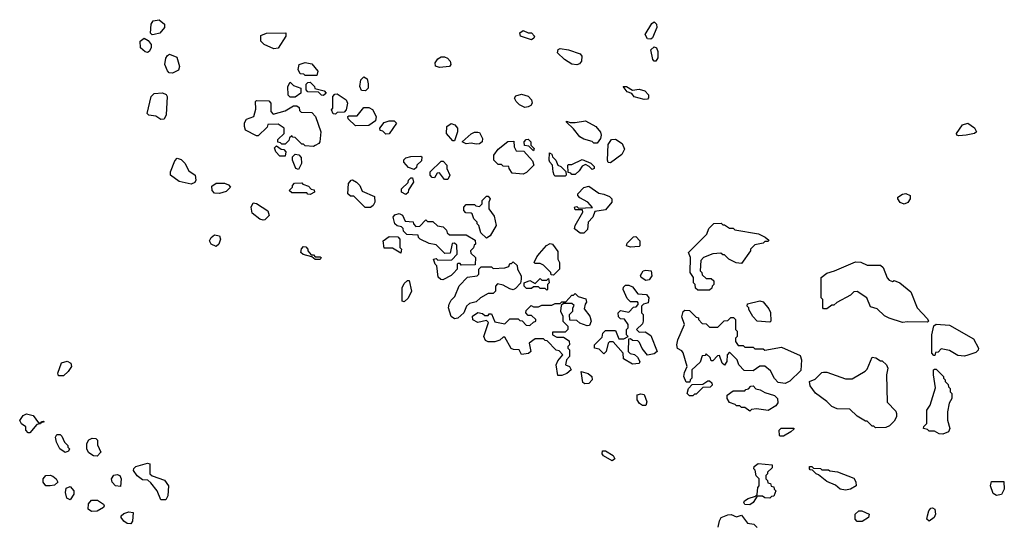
# Model space of a CAD drawing. Extents: x 2701205 to 2963787, y 496209 to 720276.
# Tile 69 of 154: x 2779134 to 2785002, y 653579 to 656592. Entities that reach past the tile are written whole.
import ezdxf

# ---------------------------------------------------------------- set-up
doc = ezdxf.new("R2010")
doc.units = 0

msp = doc.modelspace()

# ---------------------------------------------------------------- linework, layer by layer
at = {"layer": '0CON05XD'}
for points in [[(2779923, 656503), (2779913, 656513), (2779917.5, 656565), (2779930, 656585), (2779965, 656592.5), (2779997.5, 656565), (2779997.5, 656545), (2779968.3, 656511.7), (2779935, 656503.3), (2779923, 656503)], [(2782895, 656476), (2782875, 656478), (2782861.9, 656505), (2782901.1, 656568.9), (2782915, 656580), (2782928.9, 656565), (2782931.2, 656545), (2782905, 656483.8), (2782895, 656476)], [(2780648.3, 656418.3), (2780590, 656445), (2780570, 656465), (2780571.7, 656498.3), (2780605, 656512.5), (2780720, 656515), (2780720, 656495), (2780675, 656422.5), (2780648.3, 656418.3)], [(2782185, 656472.5), (2782117.5, 656495), (2782114, 656515), (2782135, 656527.5), (2782163.6, 656513.6), (2782185, 656513.3), (2782201.2, 656495), (2782198.3, 656481.7), (2782185, 656472.5)], [(2779895, 656397.5), (2779880.5, 656400.5), (2779853.8, 656425), (2779852.5, 656465), (2779875, 656482.5), (2779899.3, 656469.3), (2779916.7, 656445), (2779916.7, 656425), (2779905, 656402.5), (2779895, 656397.5)], [(2780045, 656273.3), (2780025, 656276.7), (2780015, 656286.7), (2779998.6, 656325), (2780005, 656362.5), (2780015, 656380), (2780027, 656387), (2780069.3, 656369.3), (2780087, 656313), (2780079.3, 656290.7), (2780045, 656273.3)], [(2782455, 656324.3), (2782425, 656327.1), (2782380, 656355), (2782338.8, 656395), (2782343.3, 656415), (2782355, 656421.2), (2782405, 656412), (2782475, 656388.8), (2782484.2, 656374.2), (2782482.5, 656345), (2782470, 656330), (2782455, 656324.3)], [(2782925, 656344.4), (2782914.5, 656344.5), (2782907.5, 656355), (2782896.2, 656413.8), (2782915, 656430), (2782928.6, 656425), (2782937.4, 656402.6), (2782937.9, 656365), (2782925, 656344.4)], [(2780905, 656260), (2780835, 656260), (2780827, 656267), (2780805, 656270), (2780792.5, 656295), (2780800, 656325), (2780835, 656337.5), (2780875, 656330), (2780910, 656285), (2780905, 656260)], [(2781635, 656306.7), (2781612.5, 656315), (2781610, 656335), (2781625, 656360), (2781645, 656371.2), (2781665, 656372), (2781684.1, 656364.1), (2781698.8, 656345), (2781703.3, 656325), (2781695, 656313.8), (2781635, 656306.7)], [(2780775, 656130), (2780745, 656130), (2780733, 656143), (2780732.5, 656195), (2780745, 656220), (2780765, 656200), (2780810, 656185), (2780810, 656155), (2780775, 656130)], [(2780945, 656140), (2780931.7, 656141.7), (2780915, 656160), (2780851.7, 656161.7), (2780840, 656175), (2780841.7, 656208.3), (2780851.7, 656218.3), (2780865, 656220), (2780890, 656195), (2780891.7, 656181.7), (2780948.3, 656168.3), (2780960, 656155), (2780945, 656140)], [(2781195, 656167.5), (2781170.7, 656170.7), (2781160, 656195), (2781167.5, 656235), (2781185, 656252.5), (2781205, 656240), (2781210.7, 656210.7), (2781210, 656185), (2781195, 656167.5)], [(2779975, 655997.5), (2779945, 656016.7), (2779903, 656023), (2779893.3, 656033.3), (2779917.5, 656135), (2779935, 656152.5), (2779985, 656157.5), (2780006.4, 656146.4), (2780012.5, 656135), (2780006.7, 656025), (2779995, 656000), (2779975, 655997.5)], [(2781015, 656030), (2781001.7, 656031.7), (2780992.5, 656055), (2781000, 656065), (2781000, 656135), (2781011.7, 656148.3), (2781025, 656150), (2781080, 656115), (2781087.5, 656095), (2781080, 656055), (2781068.3, 656041.7), (2781025, 656040), (2781015, 656030)], [(2782855, 656116), (2782795, 656133.3), (2782783, 656153), (2782755, 656162.5), (2782730, 656195), (2782750, 656195), (2782785, 656172.5), (2782825, 656178), (2782859.1, 656169.1), (2782882, 656145), (2782882.3, 656127.7), (2782875, 656118.8), (2782855, 656116)], [(2780885, 655837.5), (2780835, 655840), (2780825, 655850), (2780815, 655850), (2780775, 655890), (2780761.7, 655891.7), (2780755, 655900), (2780741.7, 655888.3), (2780738.3, 655871.7), (2780715, 655850), (2780695, 655850), (2780688.3, 655858.3), (2780671.7, 655861.7), (2780671.7, 655878.3), (2780710, 655915), (2780710, 655945), (2780675, 655970), (2780611.7, 655968.3), (2780608.3, 655951.7), (2780555, 655900), (2780545, 655900), (2780480, 655935), (2780472.5, 655955), (2780473, 655977), (2780485, 656000), (2780530, 656015), (2780541.7, 656058.3), (2780540, 656105), (2780545, 656110), (2780618.3, 656108.3), (2780630, 656095), (2780630, 656045), (2780645, 656030), (2780715, 656050), (2780765, 656080), (2780785, 656080), (2780798.3, 656068.3), (2780801.7, 656051.7), (2780811.7, 656041.7), (2780875, 656040), (2780897.5, 656015), (2780927.5, 655925), (2780922.5, 655865), (2780916.4, 655853.6), (2780895, 655842.5), (2780885, 655837.5)], [(2782145, 656070), (2782112.5, 656085), (2782092.5, 656105), (2782082.5, 656125), (2782090.7, 656139.3), (2782125, 656148.8), (2782165, 656136.7), (2782183.3, 656115), (2782187.5, 656095), (2782179.3, 656080.7), (2782165, 656073.3), (2782145, 656070)], [(2781135, 655960), (2781091.7, 656001.7), (2781090, 656015), (2781095, 656020), (2781145, 656020), (2781185, 656070), (2781215, 656070), (2781236.7, 656056.7), (2781257.5, 656015), (2781255, 655990), (2781215, 655962.5), (2781135, 655960)], [(2781315, 655910), (2781298.3, 655928.3), (2781281.7, 655931.7), (2781280, 655945), (2781305, 655980), (2781335, 655990), (2781365, 655990), (2781380, 655975), (2781335, 655912.5), (2781315, 655910)], [(2782575, 655857.5), (2782555, 655857.5), (2782545, 655866.7), (2782495, 655880), (2782472.5, 655895), (2782435, 655942.5), (2782391.7, 655981.7), (2782391.7, 655988.3), (2782415, 655980), (2782445, 655980), (2782505, 655990), (2782567.5, 655955), (2782595, 655922.5), (2782600, 655905), (2782596, 655884), (2782575, 655857.5)], [(2784730.7, 655900.7), (2784720, 655905), (2784717.5, 655915), (2784753.8, 655965), (2784785, 655975.7), (2784825, 655948), (2784835.8, 655925), (2784825, 655914), (2784775, 655903.8), (2784730.7, 655900.7)], [(2781725, 655870), (2781715, 655870), (2781677.5, 655915), (2781680, 655955), (2781705, 655973.3), (2781726.1, 655966.1), (2781742.5, 655945), (2781742.5, 655925), (2781725, 655870)], [(2781855, 655850), (2781825, 655857.5), (2781795, 655852.5), (2781770, 655865), (2781825, 655912.5), (2781845, 655922.5), (2781865, 655922.5), (2781875, 655920), (2781892.5, 655885), (2781890, 655865), (2781875, 655852.5), (2781855, 655850)], [(2782135, 655672.5), (2782068.3, 655678.3), (2782050, 655705), (2782048.3, 655718.3), (2782015, 655720), (2782005, 655730), (2781985, 655730), (2781960, 655755), (2781960, 655785), (2781985, 655820), (2782043, 655867), (2782078.3, 655868.3), (2782080, 655835), (2782091.7, 655811.7), (2782138.3, 655808.3), (2782190.7, 655750.7), (2782197.5, 655725), (2782155, 655682.5), (2782135, 655672.5)], [(2782195, 655810), (2782168.3, 655838.3), (2782141.7, 655841.7), (2782140, 655865), (2782151.7, 655878.3), (2782165, 655880), (2782180, 655865), (2782180, 655845), (2782200, 655825), (2782195, 655810)], [(2782655, 655740), (2782641.7, 655741.7), (2782637.5, 655755), (2782641.7, 655848.3), (2782661.7, 655878.3), (2782685, 655880), (2782725, 655853.8), (2782738.3, 655821.7), (2782721.7, 655788.3), (2782655, 655740)], [(2780715, 655780), (2780685, 655780), (2780660, 655805), (2780651.7, 655828.3), (2780665, 655840), (2780691.7, 655821.7), (2780708.3, 655818.3), (2780720, 655805), (2780715, 655780)], [(2782385, 655660), (2782325, 655660), (2782320, 655665), (2782312.5, 655685), (2782310, 655725), (2782293, 655743), (2782290, 655755), (2782291.7, 655798.3), (2782305, 655790), (2782310, 655775), (2782330, 655755), (2782340, 655725), (2782358.3, 655718.3), (2782388.3, 655688.3), (2782390, 655665), (2782385, 655660)], [(2780155, 655612.5), (2780085, 655627.5), (2780032.5, 655665), (2780032.5, 655685), (2780058.3, 655751.7), (2780073, 655767), (2780095, 655760), (2780117, 655737), (2780140.7, 655690.7), (2780180, 655665), (2780182.5, 655635), (2780177, 655623), (2780155, 655612.5)], [(2780795, 655700), (2780780, 655705), (2780760, 655755), (2780760, 655775), (2780775, 655790), (2780797, 655787), (2780811.7, 655771.7), (2780812.5, 655735), (2780795, 655700)], [(2781485, 655700), (2781451.7, 655711.7), (2781423, 655743), (2781423, 655757), (2781435, 655770), (2781465, 655777.5), (2781525, 655780), (2781530, 655775), (2781528.3, 655751.7), (2781500, 655725), (2781498.3, 655711.7), (2781485, 655700)], [(2781685, 655640), (2781665, 655640), (2781635, 655680), (2781621.7, 655678.3), (2781605, 655650), (2781591.7, 655651.7), (2781580, 655665), (2781580, 655685), (2781645, 655750), (2781658.3, 655748.3), (2781680, 655725), (2781680, 655705), (2781697.5, 655665), (2781685, 655640)], [(2782445, 655670), (2782425, 655670), (2782418.3, 655678.3), (2782401.7, 655681.7), (2782400, 655725), (2782405, 655730), (2782425, 655730), (2782485, 655760), (2782537, 655737), (2782557, 655717), (2782557.5, 655705), (2782545, 655700), (2782528.3, 655718.3), (2782505, 655730), (2782485, 655720), (2782468.3, 655691.7), (2782445, 655670)], [(2781225, 655472.5), (2781193, 655473), (2781125, 655540), (2781105, 655540), (2781090, 655555), (2781093, 655617), (2781110, 655635), (2781117, 655637), (2781140, 655625), (2781160, 655605), (2781175, 655570), (2781248.3, 655538.3), (2781250, 655505), (2781240, 655485), (2781225, 655472.5)], [(2781435, 655550), (2781410, 655565), (2781410, 655585), (2781448.3, 655621.7), (2781450, 655635), (2781465, 655650), (2781475, 655650), (2781480, 655625), (2781451.7, 655578.3), (2781448.3, 655561.7), (2781435, 655550)], [(2780323.6, 655556.4), (2780295, 655558.8), (2780280, 655575), (2780279.3, 655600.7), (2780305, 655617.5), (2780355, 655617.5), (2780378.3, 655608.3), (2780390, 655595), (2780365, 655567.5), (2780345, 655563.3), (2780323.6, 655556.4)], [(2780865, 655550), (2780851.7, 655551.7), (2780845, 655560), (2780755, 655560), (2780740, 655575), (2780760, 655595), (2780760, 655605), (2780771.7, 655618.3), (2780815, 655620), (2780821.7, 655611.7), (2780855, 655600), (2780871.7, 655581.7), (2780888.3, 655578.3), (2780890, 655565), (2780865, 655550)], [(2782495, 655320), (2782475, 655320), (2782440, 655345), (2782443.3, 655366.7), (2782490, 655445), (2782488.3, 655458.3), (2782445, 655460), (2782440, 655475), (2782455, 655480), (2782465, 655470), (2782547.5, 655472.5), (2782520, 655505), (2782471.2, 655531.2), (2782460, 655545), (2782460, 655555), (2782495, 655592.5), (2782525, 655600), (2782585, 655558.8), (2782615, 655553.3), (2782648.3, 655538.3), (2782662.5, 655525), (2782662.5, 655505), (2782625, 655460), (2782561.7, 655448.3), (2782550, 655415), (2782522.5, 655385), (2782518.3, 655341.7), (2782495, 655320)], [(2781915, 655290), (2781883, 655323), (2781870, 655365), (2781860, 655375), (2781860, 655385), (2781840, 655405), (2781830, 655435), (2781825, 655440), (2781791.7, 655441.7), (2781780, 655455), (2781780, 655475), (2781795, 655490), (2781845, 655490), (2781853, 655483), (2781875, 655480), (2781890, 655495), (2781890, 655515), (2781915, 655540), (2781925, 655540), (2781937.5, 655525), (2781930, 655505), (2781930, 655465), (2781961.7, 655421.7), (2781972.5, 655365), (2781936.7, 655303.3), (2781915, 655290)], [(2784405, 655493.3), (2784382.3, 655502.3), (2784367.5, 655525), (2784367.5, 655535), (2784395, 655552.5), (2784415, 655557.5), (2784440, 655545), (2784440, 655525), (2784426.4, 655503.6), (2784405, 655493.3)], [(2780585, 655396.7), (2780565, 655403.3), (2780519.3, 655439.3), (2780513.3, 655475), (2780525, 655500), (2780545, 655497.5), (2780613, 655453), (2780620, 655425), (2780595, 655400), (2780585, 655396.7)], [(2781655, 655042.5), (2781643, 655043), (2781628.3, 655058.3), (2781620, 655125), (2781610, 655135), (2781600, 655165), (2781615, 655170), (2781625, 655160), (2781708.3, 655161.7), (2781740, 655195), (2781738.3, 655248.3), (2781725, 655260), (2781711.7, 655258.3), (2781698.3, 655201.7), (2781668.3, 655198.3), (2781615, 655250), (2781575, 655257.5), (2781520, 655285), (2781510, 655295), (2781508.3, 655308.3), (2781441.7, 655311.7), (2781421.7, 655331.7), (2781418.3, 655348.3), (2781408.3, 655358.3), (2781383, 655363), (2781370, 655375), (2781360, 655415), (2781370, 655430), (2781395, 655437.5), (2781415, 655427.5), (2781431.7, 655391.7), (2781478.3, 655388.3), (2781480, 655375), (2781495, 655360), (2781518.3, 655361.7), (2781555, 655400), (2781565, 655390), (2781595, 655390), (2781623, 655363), (2781657, 655357), (2781668.3, 655348.3), (2781678.3, 655338.3), (2781681.7, 655321.7), (2781695, 655310), (2781795, 655310), (2781848.3, 655278.3), (2781850, 655255), (2781841.7, 655248.3), (2781838.3, 655231.7), (2781820, 655215), (2781821.7, 655201.7), (2781850, 655175), (2781848.3, 655131.7), (2781765, 655130), (2781758.3, 655138.3), (2781745, 655140), (2781740, 655135), (2781740, 655105), (2781719.3, 655080.7), (2781705, 655067.5), (2781655, 655042.5)], [(2783245, 654980), (2783175, 654980), (2783161.7, 654991.7), (2783160, 655015), (2783150, 655025), (2783150, 655055), (2783130, 655085), (2783132.5, 655175), (2783120, 655205), (2783230, 655315), (2783241.7, 655348.3), (2783271.7, 655378.3), (2783315, 655380), (2783325, 655370), (2783335, 655370), (2783365, 655350), (2783385, 655350), (2783395, 655340), (2783537, 655317), (2783577, 655297), (2783598.3, 655278.3), (2783595, 655270), (2783575, 655270), (2783565, 655260), (2783515, 655250), (2783490, 655225), (2783490, 655215), (2783435, 655140), (2783403, 655143), (2783360, 655165), (2783335, 655190), (2783325, 655190), (2783311.7, 655201.7), (2783265, 655197.5), (2783210, 655175), (2783193, 655157), (2783190, 655095), (2783200, 655085), (2783201.7, 655071.7), (2783225, 655050), (2783255, 655050), (2783270, 655035), (2783270, 655015), (2783260, 655005), (2783258.3, 654991.7), (2783245, 654980)], [(2780305, 655241.2), (2780275, 655254.5), (2780264.4, 655275), (2780275, 655293.8), (2780295, 655310), (2780323.8, 655303.8), (2780330.8, 655285), (2780321.1, 655255), (2780305, 655241.2)], [(2781405, 655200), (2781355, 655230), (2781305, 655230), (2781300, 655275), (2781335, 655300), (2781388.3, 655298.3), (2781400, 655285), (2781400, 655235), (2781410, 655225), (2781405, 655200)], [(2782775, 655237.5), (2782750, 655245), (2782755, 655260), (2782781.7, 655288.3), (2782791.7, 655298.3), (2782805, 655300), (2782830, 655275), (2782830, 655245), (2782825, 655240), (2782775, 655237.5)], [(2780925, 655162.5), (2780895, 655162.5), (2780875, 655180), (2780823, 655193), (2780810, 655205), (2780813, 655227), (2780825, 655240), (2780838.3, 655238.3), (2780850, 655225), (2780850, 655215), (2780871.7, 655191.7), (2780885, 655190), (2780895, 655180), (2780925, 655180), (2780930, 655175), (2780925, 655162.5)], [(2782315, 655070), (2782301.7, 655071.7), (2782300, 655085), (2782255, 655130), (2782235, 655140), (2782205, 655140), (2782200, 655145), (2782215, 655180), (2782230.7, 655199.3), (2782273.6, 655246.4), (2782295, 655257.5), (2782310, 655255), (2782341.7, 655211.7), (2782340, 655165), (2782350, 655145), (2782350, 655105), (2782315, 655070)], [(2781725, 654808.8), (2781705, 654822.5), (2781690, 654875), (2781693.6, 654896.4), (2781705, 654920), (2781727, 654943), (2781753, 655007), (2781801.7, 655058.3), (2781860, 655065), (2781870, 655075), (2781870, 655105), (2781885, 655120), (2781945, 655120), (2781955, 655110), (2782025, 655112.5), (2782048.3, 655121.7), (2782055, 655140), (2782065, 655140), (2782075, 655150), (2782098.3, 655128.3), (2782100, 655105), (2782122.5, 655065), (2782122.5, 655045), (2782118.3, 655021.7), (2782089.3, 654990.7), (2782075, 654982.5), (2782055, 654987.5), (2782015, 655010), (2781981.7, 655018.3), (2781970, 655005), (2781970, 654975), (2781955, 654960), (2781925, 654960), (2781880, 654935), (2781855, 654910), (2781815, 654900), (2781797.5, 654885), (2781780, 654845), (2781745, 654813.8), (2781725, 654808.8)], [(2782865, 655037.5), (2782837.5, 655055), (2782833, 655067), (2782850, 655095), (2782865, 655100), (2782897.5, 655095), (2782901.2, 655065), (2782885, 655042.5), (2782865, 655037.5)], [(2784395, 654787.5), (2784315, 654812.5), (2784287, 654827), (2784245, 654870), (2784205, 654880), (2784182.5, 654935), (2784125, 654972.5), (2784105, 654970), (2784085, 654950), (2784003, 654907), (2783985, 654890), (2783975, 654890), (2783945, 654870), (2783925, 654870), (2783920, 654875), (2783920, 654925), (2783910, 654935), (2783910, 655055), (2783945, 655082.5), (2783990, 655095), (2784115, 655150), (2784147, 655147), (2784185, 655130), (2784265, 655130), (2784280, 655115), (2784303, 655053), (2784315, 655040), (2784335, 655032.5), (2784345, 655037.5), (2784380, 655025), (2784445, 654970), (2784482.5, 654875), (2784545, 654810), (2784550, 654795), (2784545, 654790), (2784425, 654792.5), (2784395, 654787.5)], [(2781425, 654910), (2781412.5, 654915), (2781413.8, 654995), (2781425, 655020), (2781445, 655037.5), (2781455, 655037.5), (2781468.8, 654975), (2781448.3, 654931.7), (2781425, 654910)], [(2782275, 654980), (2782265, 654990), (2782235, 654990), (2782225, 655000), (2782195, 655000), (2782185, 654990), (2782155, 654990), (2782140, 655005), (2782140, 655025), (2782175, 655037.5), (2782205, 655020), (2782235, 655050), (2782245, 655040), (2782275, 655040), (2782285, 655050), (2782290, 655025), (2782280, 655015), (2782280, 654985), (2782275, 654980)], [(2782785, 654540), (2782731.7, 654571.7), (2782730, 654605), (2782671.7, 654671.7), (2782648.3, 654671.7), (2782640, 654665), (2782630, 654615), (2782615, 654600), (2782588.3, 654628.3), (2782560, 654635), (2782560, 654655), (2782605, 654700), (2782610, 654725), (2782625, 654740), (2782685, 654740), (2782705, 654690), (2782735, 654690), (2782760, 654705), (2782750, 654715), (2782750, 654745), (2782760, 654755), (2782760, 654775), (2782738.3, 654808.3), (2782715, 654810), (2782701.7, 654821.7), (2782700, 654845), (2782715, 654860), (2782765, 654850), (2782791.7, 654878.3), (2782808.3, 654881.7), (2782820, 654895), (2782820, 654905), (2782815, 654910), (2782775, 654910), (2782755, 654930), (2782730, 654985), (2782731.7, 654998.3), (2782745, 655010), (2782765, 655010), (2782785, 655000), (2782818.3, 654958.3), (2782870, 654955), (2782882.5, 654935), (2782880, 654905), (2782852.5, 654897.5), (2782840, 654885), (2782840, 654845), (2782850, 654835), (2782850, 654795), (2782845, 654780), (2782810, 654745), (2782825, 654730), (2782861.7, 654731.7), (2782895, 654710), (2782932.5, 654615), (2782915, 654600), (2782875, 654592.5), (2782843, 654633), (2782828.3, 654668.3), (2782818.3, 654678.3), (2782785, 654680), (2782775, 654690), (2782761.7, 654688.3), (2782760, 654615), (2782773, 654603), (2782797, 654597), (2782815, 654580), (2782830, 654555), (2782825, 654542.5), (2782785, 654540)], [(2782341.7, 654471.7), (2782331.2, 654535), (2782340.8, 654559.2), (2782370, 654595), (2782348.3, 654618.3), (2782331.7, 654621.7), (2782278.3, 654678.3), (2782265, 654680), (2782255, 654690), (2782205, 654690), (2782170, 654665), (2782180, 654615), (2782166.4, 654603.6), (2782125, 654597.5), (2782110, 654625), (2782077, 654627), (2782063.6, 654633.6), (2782025, 654700), (2782015, 654700), (2781995, 654682.5), (2781965, 654672.5), (2781925, 654672.5), (2781910.7, 654680.7), (2781900, 654705), (2781927.5, 654787.5), (2781915, 654800), (2781865, 654787.5), (2781833.6, 654803.6), (2781832.5, 654825), (2781865, 654847.5), (2781891.7, 654841.7), (2781905, 654830), (2781925, 654830), (2781931.7, 654838.3), (2781945, 654840), (2781965, 654792.5), (2782025, 654780), (2782055, 654810), (2782105, 654810), (2782115, 654800), (2782128.3, 654798.3), (2782151.7, 654771.7), (2782175, 654770), (2782195, 654790), (2782210, 654795), (2782210, 654805), (2782185, 654830), (2782165, 654830), (2782150, 654845), (2782151.7, 654858.3), (2782181.7, 654888.3), (2782195, 654880), (2782225, 654880), (2782245, 654890), (2782305, 654890), (2782325, 654900), (2782355, 654900), (2782365, 654910), (2782388.3, 654911.7), (2782425, 654950), (2782435, 654950), (2782445, 654960), (2782461.7, 654941.7), (2782508.3, 654928.3), (2782511.7, 654908.3), (2782503, 654897), (2782498.3, 654868.3), (2782532.5, 654825), (2782540, 654795), (2782529.3, 654770.7), (2782515, 654767.5), (2782473, 654783), (2782455, 654800), (2782411.7, 654801.7), (2782410, 654835), (2782430, 654855), (2782430, 654875), (2782438.3, 654888.3), (2782425, 654900), (2782375, 654900), (2782361.7, 654888.3), (2782357.5, 654855), (2782370, 654825), (2782370, 654795), (2782400, 654765), (2782400, 654745), (2782385, 654730), (2782310, 654730), (2782310, 654715), (2782335, 654700), (2782375, 654700), (2782408.3, 654678.3), (2782410, 654655), (2782400, 654645), (2782400, 654635), (2782410, 654625), (2782410, 654585), (2782392.5, 654565), (2782387.5, 654535), (2782410, 654525), (2782420, 654505), (2782395, 654483.3), (2782365, 654472.5), (2782341.7, 654471.7)], [(2783605, 654790), (2783530, 654795), (2783503, 654823), (2783480, 654865), (2783480, 654875), (2783470, 654885), (2783471.7, 654898.3), (2783545, 654917.5), (2783565, 654910), (2783598.3, 654868.3), (2783607.5, 654847.5), (2783610, 654795), (2783605, 654790)], [(2783695, 654423.3), (2783655, 654430), (2783633, 654453), (2783609.3, 654499.3), (2783575, 654526.7), (2783545, 654527.5), (2783505, 654500), (2783451.7, 654501.7), (2783420, 654535), (2783410, 654565), (2783365, 654610), (2783350, 654595), (2783347.5, 654555), (2783335, 654532.5), (2783320, 654545), (2783305, 654590), (2783291.7, 654588.3), (2783265, 654560), (2783255, 654560), (2783248.3, 654578.3), (2783225, 654600), (2783218.3, 654591.7), (2783201.7, 654588.3), (2783188.3, 654551.7), (2783140, 654505), (2783140, 654455), (2783130, 654445), (2783128.3, 654431.7), (2783105, 654432.5), (2783092, 654465), (2783095, 654490), (2783112.5, 654525), (2783087, 654607), (2783079.3, 654619.3), (2783055, 654633.3), (2783050.8, 654655), (2783056.2, 654685), (2783096.7, 654775), (2783080.5, 654820.5), (2783087, 654853), (2783098.3, 654861.7), (2783125, 654860), (2783165, 654820), (2783180, 654815), (2783180, 654805), (2783201.7, 654781.7), (2783225, 654780), (2783245, 654760), (2783295, 654760), (2783331.7, 654798.3), (2783355, 654800), (2783371.7, 654818.3), (2783388.3, 654818.3), (2783400, 654805), (2783400, 654745), (2783410, 654735), (2783410, 654705), (2783400, 654695), (2783400, 654675), (2783415, 654650), (2783445, 654650), (2783455, 654640), (2783505, 654640), (2783515, 654630), (2783565, 654630), (2783575, 654622.5), (2783675, 654640), (2783785, 654590), (2783792.5, 654565), (2783788.3, 654501.7), (2783723, 654437), (2783695, 654423.3)], [(2784765, 654587.5), (2784725, 654590), (2784675, 654620), (2784625, 654630), (2784608.3, 654611.7), (2784591.7, 654608.3), (2784588.3, 654591.7), (2784581.7, 654591.7), (2784570, 654605), (2784570, 654715), (2784581.7, 654768.3), (2784595, 654777.5), (2784675, 654772.5), (2784819.3, 654689.3), (2784847.5, 654635), (2784847, 654623), (2784831.7, 654608.3), (2784785, 654592.5), (2784765, 654587.5)], [(2784235, 654160), (2784225, 654170), (2784215, 654170), (2784185, 654200), (2784175, 654200), (2784125, 654230), (2784081.7, 654271.7), (2784005, 654272.5), (2783975, 654287.5), (2783945, 654317.5), (2783877, 654367), (2783845, 654410), (2783840, 654435), (2783875, 654450), (2783915, 654490), (2783925, 654492.5), (2783945, 654492.5), (2784055, 654452.5), (2784095, 654452.5), (2784173, 654497), (2784185, 654510), (2784215, 654580), (2784237, 654577), (2784265, 654560), (2784275, 654560), (2784300, 654535), (2784307.5, 654515), (2784300, 654475), (2784303, 654313), (2784355, 654260), (2784360, 654245), (2784360, 654225), (2784345, 654200), (2784318.3, 654171.7), (2784295, 654162.5), (2784235, 654160)], [(2779395, 654470), (2779365, 654470), (2779360, 654485), (2779383.6, 654546.4), (2779416.4, 654556.4), (2779437.5, 654545), (2779442.5, 654525), (2779422.5, 654495), (2779395, 654470)], [(2784635, 654122.5), (2784613, 654123), (2784585, 654140), (2784555, 654140), (2784545, 654150), (2784520, 654155), (2784521.7, 654168.3), (2784540, 654185), (2784540, 654265), (2784560, 654295), (2784591.7, 654398.3), (2784580, 654475), (2784580, 654505), (2784585, 654510), (2784595, 654510), (2784640, 654465), (2784640, 654455), (2784650, 654445), (2784650, 654435), (2784668.3, 654418.3), (2784670, 654405), (2784680, 654395), (2784680, 654375), (2784690, 654365), (2784690, 654335), (2784673, 654307), (2784663.3, 654255), (2784663.3, 654205), (2784677.5, 654155), (2784670, 654135), (2784635, 654122.5)], [(2782501.7, 654421.7), (2782489.3, 654429.3), (2782480, 654495), (2782522.7, 654482.7), (2782543.8, 654465), (2782546.2, 654445), (2782525, 654423.3), (2782501.7, 654421.7)], [(2783145, 654350), (2783125, 654350), (2783112.5, 654365), (2783120, 654395), (2783141.7, 654418.3), (2783205, 654420), (2783235, 654440), (2783245, 654440), (2783258.3, 654428.3), (2783260, 654415), (2783248.3, 654401.7), (2783205, 654400), (2783165, 654360), (2783155, 654360), (2783145, 654350)], [(2783485, 654260), (2783455, 654280), (2783435, 654280), (2783425, 654290), (2783405, 654290), (2783398.3, 654298.3), (2783365, 654310), (2783350, 654335), (2783350, 654355), (2783385, 654380), (2783455, 654380), (2783461.7, 654388.3), (2783478.3, 654391.7), (2783491.7, 654408.3), (2783505, 654410), (2783521.7, 654391.7), (2783547, 654387), (2783575, 654370), (2783631.7, 654351.7), (2783650, 654335), (2783651.7, 654308.3), (2783639.3, 654290.7), (2783595, 654263.3), (2783525, 654272.5), (2783495, 654270), (2783485, 654260)], [(2782845, 654292.5), (2782828, 654305), (2782813.6, 654326.4), (2782813.6, 654356.4), (2782835, 654363.3), (2782855, 654357.5), (2782870.8, 654315), (2782865, 654293.8), (2782845, 654292.5)], [(2779195, 654130), (2779185, 654130), (2779170, 654145), (2779170, 654165), (2779143.6, 654183.6), (2779133.6, 654203.6), (2779155, 654233.3), (2779175, 654243.8), (2779214.1, 654234.1), (2779245, 654190), (2779260, 654190), (2779263, 654197), (2779275, 654200), (2779280, 654195), (2779260, 654190), (2779257, 654183), (2779235, 654180), (2779195, 654130)], [(2783685, 654110), (2783665, 654110), (2783662.5, 654115), (2783660, 654145), (2783671.7, 654158.3), (2783748.3, 654158.3), (2783748.3, 654151.7), (2783730, 654135), (2783685, 654110)], [(2779405, 654012.5), (2779373.6, 654033.6), (2779352.5, 654075), (2779347.5, 654105), (2779355, 654120), (2779375, 654120), (2779385, 654110), (2779400, 654075), (2779420, 654055), (2779420, 654045), (2779430, 654035), (2779425, 654020), (2779405, 654012.5)], [(2779595, 653990), (2779573, 653993), (2779545, 654010), (2779533, 654033), (2779533, 654067), (2779545, 654087.5), (2779565, 654097.5), (2779587, 654097), (2779597, 654087), (2779598.3, 654058.3), (2779617.5, 654015), (2779595, 653990)], [(2782665, 653962.9), (2782612.7, 653992.7), (2782604.4, 654005), (2782607.9, 654022.1), (2782625, 654022.5), (2782671.5, 653995), (2782680.6, 653975), (2782665, 653962.9)], [(2780005, 653730), (2779975, 653730), (2779952.5, 653785), (2779915, 653832.5), (2779897, 653847), (2779865, 653850), (2779833.6, 653873.6), (2779812.5, 653905), (2779813, 653917), (2779825, 653930), (2779895, 653950), (2779910, 653945), (2779910, 653885), (2779923, 653873), (2779996.9, 653846.9), (2780020, 653815), (2780016.4, 653753.6), (2780005, 653730)], [(2783485, 653701.1), (2783455, 653702.5), (2783448.8, 653715), (2783454.4, 653725.6), (2783475, 653738), (2783518.3, 653751.7), (2783528.3, 653761.7), (2783532.5, 653805), (2783540, 653815), (2783540, 653855), (2783523, 653873), (2783517, 653907), (2783510, 653915), (2783511.7, 653928.3), (2783535, 653947.5), (2783618.3, 653938.3), (2783618.3, 653921.7), (2783590, 653895), (2783590, 653885), (2783580, 653875), (2783580, 653855), (2783590, 653845), (2783591.7, 653831.7), (2783608.3, 653828.3), (2783611.7, 653811.7), (2783628.3, 653808.3), (2783630, 653795), (2783640, 653785), (2783628.3, 653751.7), (2783615, 653750), (2783605, 653740), (2783575, 653742.5), (2783561.7, 653751.7), (2783528.3, 653751.7), (2783505.8, 653715), (2783485, 653701.1)], [(2784055, 653787.5), (2784023.9, 653793.9), (2783995, 653817.5), (2783945, 653840), (2783895, 653880), (2783880, 653885), (2783858.3, 653908.3), (2783845, 653910), (2783840, 653915), (2783841.7, 653928.3), (2783855, 653930), (2783865, 653920), (2783907, 653917), (2783915, 653910), (2783955, 653910), (2783963, 653903), (2784007, 653897), (2784105, 653860), (2784117, 653837), (2784120, 653815), (2784085, 653793.3), (2784055, 653787.5)], [(2779315, 653813.3), (2779290, 653815), (2779273.3, 653835), (2779272.5, 653855), (2779290, 653875), (2779315, 653876.7), (2779330.7, 653870.7), (2779350, 653855), (2779360, 653835), (2779341.7, 653818.3), (2779315, 653813.3)], [(2779735, 653810), (2779705, 653813.8), (2779683.8, 653835), (2779680, 653855), (2779695, 653877.5), (2779715, 653882.5), (2779730, 653875), (2779737.5, 653855), (2779735, 653810)], [(2779435, 653730), (2779415, 653740), (2779406.7, 653775), (2779410.7, 653799.3), (2779435, 653810), (2779456.7, 653785), (2779456.4, 653763.6), (2779435, 653730)], [(2784955, 653756.9), (2784935, 653768.8), (2784918.8, 653815), (2784925, 653840), (2784999.3, 653839.3), (2785002, 653795), (2784985, 653761.9), (2784955, 653756.9)], [(2779560.7, 653660.7), (2779542.5, 653675), (2779543, 653707), (2779562, 653728), (2779598.3, 653728.3), (2779633.3, 653705), (2779637.5, 653695), (2779632.5, 653685), (2779595, 653662.5), (2779560.7, 653660.7)], [(2779795, 653587.5), (2779775, 653590), (2779755, 653603.3), (2779737.5, 653625), (2779737.5, 653635), (2779755, 653650), (2779785, 653660), (2779810, 653655), (2779806.4, 653603.6), (2779795, 653587.5)], [(2783297, 653567), (2783304.3, 653605), (2783315, 653625.6), (2783355, 653642.1), (2783375, 653643.6), (2783405, 653628.8), (2783435, 653639.2), (2783471.2, 653591.2), (2783510, 653585), (2783530, 653565)], [(2784125, 653601.2), (2784113.3, 653615), (2784113.8, 653645), (2784134.6, 653665.4), (2784152.5, 653665), (2784196.7, 653645), (2784192.5, 653625), (2784155, 653602), (2784125, 653601.2)], [(2784555, 653602.5), (2784540, 653615), (2784543.3, 653635), (2784552.9, 653665), (2784565, 653680), (2784575, 653682.9), (2784588.1, 653675), (2784592, 653645), (2784583.9, 653626.1), (2784555, 653602.5)]]:
    msp.add_lwpolyline(points, dxfattribs=at)

doc.saveas('drawing.dxf')
